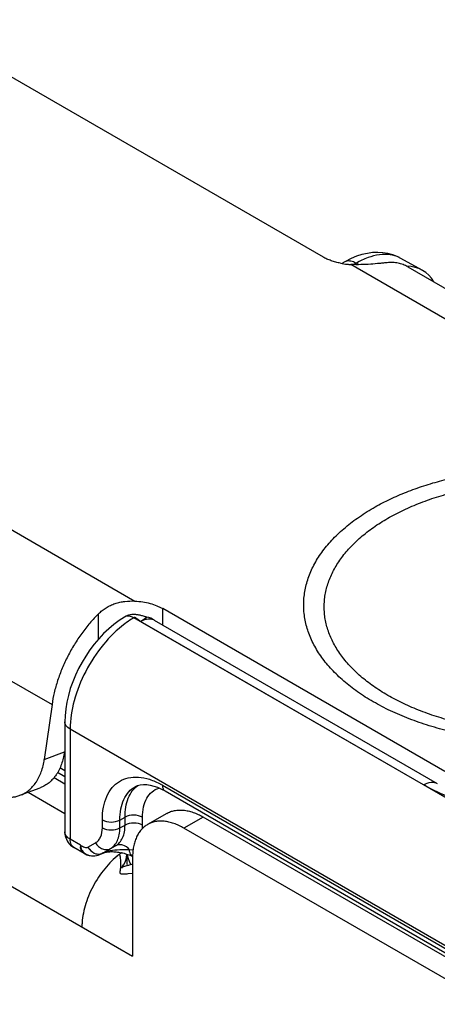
# Model space of a CAD drawing. Header units: inches. Extents: x 0 to 22, y 0 to 17.
# Tile 57 of 75: x 3.685 to 4.146, y 13.765 to 14.851. Entities that reach past the tile are written whole.
import ezdxf

# ---------------------------------------------------------------- set-up
doc = ezdxf.new("R2010")
doc.units = ezdxf.units.IN
doc.header["$LTSCALE"] = 1.21
doc.header["$MEASUREMENT"] = 0
doc.layers.get('0').update_dxf_attribs({"linetype": 'CONTINUOUS'})
doc.layers.add('02___PRT_ALL_AXES', color=7, linetype='CONTINUOUS')
doc.layers.add('FEATURES', color=7, linetype='CONTINUOUS')

msp = doc.modelspace()

# ---------------------------------------------------------------- linework, layer by layer
at = {"color": 3, "linetype": 'CONTINUOUS'}
for p, q in [((2.4139, 14.6241), (3.8098, 13.8181)), ((3.7232, 14.0151), (3.735, 14.0083)), ((3.6946, 13.9989), (3.735, 13.9756)), ((4.2029, 13.7651), (3.8663, 13.9594)), ((3.8024, 13.924), (3.8031, 13.9265)), ((3.8031, 13.9265), (3.8036, 13.9306)), ((3.8098, 13.9267), (3.8098, 13.8181)), ((3.7981, 13.916), (3.7978, 13.9151)), ((3.7982, 13.9166), (3.7981, 13.916)), ((3.7982, 13.9166), (3.7999, 13.9188)), ((3.7987, 13.9165), (3.7983, 13.9165)), ((3.8032, 13.9178), (3.7987, 13.9165)), ((3.8002, 13.9193), (3.8016, 13.9218)), ((3.8098, 13.9092), (3.8044, 13.9088))]:
    msp.add_line(p, q, dxfattribs=at)
at = {"color": 7, "linetype": 'CONTINUOUS'}
for p, q in [((4.0507, 14.5876), (4.0447, 14.5845)), ((4.1291, 14.5748), (4.1057, 14.5878)), ((4.0431, 14.5836), (4.0406, 14.5822)), ((4.0447, 14.5845), (4.0431, 14.5836)), ((4.045, 14.5844), (4.0431, 14.5836)), ((4.0563, 14.5825), (4.0535, 14.5809)), ((4.0593, 14.5808), (4.0563, 14.5825)), ((4.1541, 14.0218), (3.843, 14.2015)), ((4.1307, 14.0071), (3.8111, 14.1913)), ((3.8185, 14.1874), (3.8256, 14.1921)), ((4.1307, 14.0071), (3.8185, 14.1874)), ((3.8229, 14.1928), (3.8206, 14.1935)), ((3.8335, 14.1889), (4.1458, 14.0086)), ((3.735, 14.0767), (3.735, 13.9553)), ((3.7409, 14.0686), (3.7409, 13.9471)), ((4.2027, 13.8019), (3.7409, 14.0686)), ((3.735, 14.0159), (3.727, 14.0206)), ((3.735, 14.0227), (3.7297, 14.0258)), ((3.8128, 14.0052), (3.8128, 14.0052)), ((3.8427, 14.0067), (4.2028, 13.7988)), ((3.8456, 14.0004), (4.2056, 13.7925)), ((4.2734, 13.9244), (4.1307, 14.0071)), ((3.7764, 13.9598), (3.7764, 13.9684)), ((3.7957, 13.9683), (3.8014, 13.9714)), ((3.7957, 13.9597), (3.7957, 13.9683)), ((3.8014, 13.9628), (3.8014, 13.9714)), ((3.8207, 13.9627), (3.8207, 13.9713)), ((3.8475, 13.9756), (3.8263, 13.9634)), ((3.8875, 13.9716), (3.8663, 13.9594)), ((4.2241, 13.7773), (3.8875, 13.9716)), ((3.7957, 13.9597), (3.8014, 13.9628)), ((3.7522, 13.9406), (3.7409, 13.9471)), ((3.7563, 13.9314), (3.745, 13.938)), ((3.7522, 13.9406), (3.7526, 13.9387)), ((3.7605, 13.9383), (3.7689, 13.9432)), ((3.7769, 13.9319), (3.7854, 13.9368)), ((3.7774, 13.932), (3.7911, 13.9399)), ((3.7854, 13.9368), (3.7911, 13.9399)), ((3.8101, 13.9352), (3.8063, 13.9354)), ((3.8065, 13.9337), (3.8063, 13.9354)), ((3.807, 13.9321), (3.8065, 13.9337)), ((3.7754, 13.9309), (3.7761, 13.9313)), ((3.776, 13.9312), (3.7754, 13.9309)), ((3.776, 13.9312), (3.7761, 13.9313)), ((3.7774, 13.932), (3.7761, 13.9313)), ((3.7773, 13.9319), (3.7774, 13.932)), ((3.7791, 13.9326), (3.78, 13.9328)), ((3.78, 13.9328), (3.7811, 13.933)), ((3.8034, 13.9307), (3.8034, 13.9193)), ((3.8044, 13.9287), (3.8041, 13.9305)), ((3.8052, 13.9256), (3.8044, 13.9287)), ((3.8062, 13.9227), (3.8052, 13.9256)), ((3.8074, 13.92), (3.8062, 13.9227)), ((3.8075, 13.9308), (3.807, 13.9321)), ((3.7978, 13.9164), (3.798, 13.9151)), ((3.8041, 13.9181), (3.8032, 13.9178)), ((3.8078, 13.9193), (3.8074, 13.92))]:
    msp.add_line(p, q, dxfattribs=at)
for points in [[(4.1057, 14.5878), (4.1016, 14.5898), (4.0966, 14.5917), (4.0914, 14.5931), (4.0859, 14.594), (4.0803, 14.5943), (4.0745, 14.5941), (4.0687, 14.5933), (4.0627, 14.592), (4.0568, 14.5901), (4.0507, 14.5876)], [(3.8206, 14.1935), (3.8198, 14.1937), (3.819, 14.1939), (3.8182, 14.1941), (3.8175, 14.1943), (3.8166, 14.1944), (3.8158, 14.1946), (3.815, 14.1947), (3.8141, 14.1948), (3.8133, 14.1949), (3.8124, 14.195), (3.8115, 14.195), (3.8106, 14.195), (3.8097, 14.195), (3.8088, 14.1949), (3.8079, 14.1948), (3.807, 14.1946), (3.8061, 14.1944), (3.8052, 14.1941), (3.8043, 14.1938), (3.8034, 14.1934)], [(3.801, 14.1922), (3.7951, 14.1885), (3.7892, 14.1841), (3.7834, 14.1792), (3.7778, 14.174), (3.7725, 14.1683), (3.7674, 14.1622), (3.7626, 14.1559), (3.7582, 14.1492), (3.754, 14.1423), (3.7502, 14.1353), (3.7468, 14.128), (3.7438, 14.1206), (3.7411, 14.1132), (3.739, 14.1057), (3.7372, 14.0982), (3.736, 14.0908), (3.7353, 14.0834), (3.735, 14.0767)], [(3.8034, 14.1934), (3.8025, 14.193), (3.8016, 14.1926), (3.801, 14.1922)], [(3.8256, 14.1921), (3.8251, 14.1922), (3.8243, 14.1924), (3.8236, 14.1926), (3.8229, 14.1928)], [(3.8128, 14.0052), (3.8153, 14.0063), (3.8183, 14.0072), (3.8217, 14.0075)], [(3.8217, 14.0075), (3.8253, 14.0074), (3.8292, 14.0069), (3.8333, 14.0058), (3.8374, 14.0044)], [(3.8374, 14.0044), (3.8416, 14.0025), (3.8456, 14.0004)], [(3.7811, 13.933), (3.7822, 13.9332), (3.7835, 13.9333), (3.7848, 13.9334)], [(3.7848, 13.9334), (3.7861, 13.9335), (3.7875, 13.9335), (3.7889, 13.9334), (3.7904, 13.9333), (3.7918, 13.9332), (3.7933, 13.933), (3.7947, 13.9328), (3.7961, 13.9326), (3.7976, 13.9323), (3.799, 13.932)], [(3.7773, 13.9319), (3.7774, 13.932), (3.7778, 13.9322), (3.7783, 13.9324), (3.7791, 13.9326)], [(3.799, 13.932), (3.8004, 13.9316), (3.8018, 13.9312), (3.8032, 13.9308), (3.8046, 13.9304), (3.8059, 13.9299), (3.8073, 13.9294), (3.8086, 13.9288), (3.8098, 13.9283)]]:
    msp.add_lwpolyline(points, dxfattribs=at)
for centre, radius, start, end in [((4.0896, 14.559), 0.0329, 60.8924, 63.9732), ((3.8185, 14.1628), 0.0302, 60.0573, 76.3807), ((3.8459, 13.9815), 0.0232, 107.1199, 107.7399), ((3.7994, 13.9316), 0.0866, 59.9939, 61.3428), ((3.7551, 13.9553), 0.0201, 180.018, 187.4325), ((3.764, 13.9627), 0.0568, 356.1811, 0.036), ((3.755, 13.9553), 0.02, 187.4349, 232.708), ((3.755, 13.9552), 0.0199, 232.6241, 239.9745), ((3.7695, 13.9406), 0.0173, 179.9368, 185.3831), ((3.7747, 13.9465), 0.0164, 210.0398, 219.9682), ((3.8007, 13.825), 0.1106, 87.1231, 91.0717), ((3.7663, 13.9487), 0.02, 239.9189, 274.7945), ((3.7654, 13.9433), 0.0144, 237.0094, 244.955), ((3.8417, 13.8197), 0.1296, 119.9915, 120.1578)]:
    msp.add_arc(centre, radius, start, end, dxfattribs=at)
at = {"color": 3, "linetype": 'CONTINUOUS'}
for centre, radius, start, end in [((3.8473, 13.863), 0.0854, 127.3049, 130.9548), ((3.8465, 13.8641), 0.084, 127.2957, 129.8765), ((3.8446, 13.8666), 0.0808, 126.3309, 127.2889), ((3.8447, 13.8665), 0.081, 126.5274, 127.2881), ((3.7354, 13.9179), 0.0616, 8.9072, 12.1982), ((3.7437, 13.9192), 0.0532, 5.4528, 8.9476), ((3.8436, 13.868), 0.0791, 125.6366, 126.528), ((3.8437, 13.8678), 0.0793, 125.9671, 126.3291), ((3.7499, 13.9197), 0.047, 1.8831, 5.4853), ((3.8432, 13.8685), 0.0785, 125.6338, 125.9671), ((3.7827, 13.9303), 0.0207, 335.9375, 342.293), ((3.7846, 13.9293), 0.0186, 325.2676, 327.1706), ((3.8347, 13.7991), 0.1228, 102.9699, 104.8306), ((3.8415, 13.7697), 0.153, 101.9553, 102.9712), ((3.8249, 13.8503), 0.071, 175.8517, 179.9282)]:
    msp.add_arc(centre, radius, start, end, dxfattribs=at)
at = {"color": 7, "linetype": 'CONTINUOUS'}
msp.add_ellipse((4.0799, 14.4877), major_axis=(0.0493, 0.087), ratio=0.572358, start_param=5.973967, end_param=6.584055, dxfattribs=at)
for points, knots in [([(4.1041, 14.5886), (4.1008, 14.5902), (4.0935, 14.5924), (4.0815, 14.5922), (4.0688, 14.5889), (4.0605, 14.5849), (4.0563, 14.5825)], [0, 0, 0, 0, 0.217064, 0.45106, 0.710926, 1, 1, 1, 1]), ([(4.0492, 14.5849), (4.0488, 14.5849), (4.0474, 14.585), (4.0459, 14.5848), (4.045, 14.5844)], [0, 0, 0, 0, 0.261813, 1, 1, 1, 1]), ([(4.0563, 14.5825), (4.0557, 14.5828), (4.0535, 14.584), (4.051, 14.5847), (4.0492, 14.5849)], [0, 0, 0, 0, 0.270234, 1, 1, 1, 1]), ([(4.0751, 14.3124), (4.0805, 14.3156), (4.0918, 14.3215), (4.1096, 14.3294), (4.1286, 14.3364), (4.1485, 14.3424), (4.1692, 14.3475), (4.1906, 14.3514), (4.2125, 14.3543), (4.2347, 14.3562), (4.2572, 14.3569), (4.2796, 14.3565), (4.302, 14.3549), (4.324, 14.3523), (4.3455, 14.3486), (4.3664, 14.3439), (4.3866, 14.3381), (4.4058, 14.3314), (4.4239, 14.3237), (4.4408, 14.3152), (4.4564, 14.3058), (4.4706, 14.2957), (4.4832, 14.285), (4.4942, 14.2736), (4.5035, 14.2617), (4.511, 14.2494), (4.5166, 14.2368), (4.5203, 14.2239), (4.5221, 14.2108), (4.5219, 14.1977), (4.5197, 14.1847), (4.5156, 14.1718), (4.5096, 14.1592), (4.5045, 14.1512), (4.5017, 14.1473)], [0, 0, 0, 0, 0.032056, 0.065402, 0.09992, 0.13549, 0.171973, 0.209207, 0.247021, 0.285234, 0.323661, 0.362113, 0.400401, 0.438337, 0.475743, 0.512442, 0.548275, 0.583093, 0.616767, 0.64919, 0.68028, 0.709988, 0.738301, 0.765246, 0.790902, 0.815398, 0.838921, 0.861709, 0.88405, 0.906261, 0.928667, 0.951583, 0.975283, 1, 1, 1, 1]), ([(4.0911, 14.3011), (4.0968, 14.3043), (4.1087, 14.3105), (4.1275, 14.3186), (4.1476, 14.3255), (4.1688, 14.3313), (4.1909, 14.3358), (4.2136, 14.3391), (4.2368, 14.3411), (4.2602, 14.3417), (4.2836, 14.3411), (4.3067, 14.3391), (4.3295, 14.3358), (4.3515, 14.3313), (4.3727, 14.3255), (4.3929, 14.3186), (4.4117, 14.3105), (4.4291, 14.3015), (4.4424, 14.293), (4.4522, 14.2858), (4.459, 14.2803), (4.4653, 14.2745), (4.4711, 14.2686), (4.4763, 14.2626), (4.4826, 14.2544), (4.4892, 14.2439), (4.4941, 14.2328), (4.4968, 14.2238), (4.4982, 14.217), (4.4991, 14.2102), (4.4994, 14.2035), (4.4991, 14.1967), (4.4982, 14.1899), (4.4968, 14.1831), (4.4941, 14.1741), (4.4892, 14.163), (4.4812, 14.1502), (4.4711, 14.1379), (4.4589, 14.1263), (4.4449, 14.1155), (4.4346, 14.109), (4.4293, 14.1058)], [0, 0, 0, 0, 0.03253, 0.066532, 0.101848, 0.138316, 0.175733, 0.213878, 0.252517, 0.291405, 0.330292, 0.368929, 0.407074, 0.444491, 0.480962, 0.516285, 0.550291, 0.582837, 0.613826, 0.628723, 0.643216, 0.657309, 0.671008, 0.684326, 0.697279, 0.722169, 0.74593, 0.757492, 0.768898, 0.780197, 0.791443, 0.802688, 0.813988, 0.825394, 0.836958, 0.860719, 0.885611, 0.911869, 0.939646, 0.969026, 1, 1, 1, 1]), ([(4.4453, 14.0987), (4.4391, 14.0951), (4.4261, 14.0884), (4.4054, 14.0796), (4.3834, 14.072), (4.3602, 14.0657), (4.3361, 14.0607), (4.3112, 14.0571), (4.2858, 14.0549), (4.2602, 14.0542), (4.2346, 14.0549), (4.2092, 14.0571), (4.1843, 14.0607), (4.1602, 14.0657), (4.137, 14.072), (4.115, 14.0796), (4.0943, 14.0884), (4.0753, 14.0983), (4.0607, 14.1075), (4.05, 14.1154), (4.0426, 14.1215), (4.0357, 14.1278), (4.0294, 14.1342), (4.0236, 14.1408), (4.0167, 14.1498), (4.0095, 14.1613), (4.0042, 14.1735), (4.0012, 14.1833), (3.9996, 14.1907), (3.9987, 14.1981), (3.9984, 14.2056), (3.9987, 14.213), (3.9996, 14.2204), (4.0012, 14.2278), (4.0042, 14.2377), (4.0095, 14.2499), (4.0183, 14.2639), (4.0293, 14.2773), (4.0426, 14.29), (4.058, 14.3019), (4.0692, 14.309), (4.0751, 14.3124)], [0, 0, 0, 0, 0.03253, 0.066531, 0.101848, 0.138315, 0.175733, 0.213878, 0.252517, 0.291405, 0.330292, 0.368929, 0.407074, 0.444491, 0.480962, 0.516286, 0.550291, 0.582837, 0.613826, 0.628723, 0.643216, 0.657309, 0.671008, 0.684326, 0.697279, 0.72217, 0.74593, 0.757492, 0.768898, 0.780197, 0.791443, 0.802688, 0.813988, 0.825394, 0.836958, 0.860719, 0.885611, 0.911869, 0.939647, 0.969026, 1, 1, 1, 1]), ([(4.4293, 14.1058), (4.4236, 14.1026), (4.4117, 14.0964), (4.3929, 14.0883), (4.3728, 14.0814), (4.3516, 14.0756), (4.3295, 14.0711), (4.3068, 14.0678), (4.2836, 14.0658), (4.2602, 14.0652), (4.2368, 14.0658), (4.2136, 14.0678), (4.1909, 14.0711), (4.1688, 14.0756), (4.1476, 14.0814), (4.1275, 14.0883), (4.1087, 14.0964), (4.0913, 14.1054), (4.0779, 14.1139), (4.0682, 14.1211), (4.0614, 14.1266), (4.0551, 14.1324), (4.0493, 14.1383), (4.044, 14.1443), (4.0378, 14.1525), (4.0312, 14.163), (4.0263, 14.1741), (4.0236, 14.1831), (4.0221, 14.1899), (4.0213, 14.1967), (4.021, 14.2035), (4.0213, 14.2103), (4.0221, 14.217), (4.0236, 14.2238), (4.0263, 14.2328), (4.0312, 14.2439), (4.0392, 14.2567), (4.0493, 14.269), (4.0614, 14.2806), (4.0755, 14.2915), (4.0857, 14.298), (4.0911, 14.3011)], [0, 0, 0, 0, 0.03253, 0.066532, 0.101848, 0.138316, 0.175733, 0.213879, 0.252517, 0.291405, 0.330292, 0.36893, 0.407074, 0.444491, 0.480962, 0.516286, 0.550291, 0.582837, 0.613826, 0.628723, 0.643216, 0.657309, 0.671008, 0.684326, 0.697279, 0.722169, 0.74593, 0.757492, 0.768898, 0.780197, 0.791443, 0.802688, 0.813988, 0.825394, 0.836957, 0.860719, 0.885611, 0.911869, 0.939646, 0.969026, 1, 1, 1, 1]), ([(3.8013, 14.1848), (3.7925, 14.1781), (3.7761, 14.1619), (3.7571, 14.1329), (3.7444, 14.1012), (3.7409, 14.0791), (3.7409, 14.0686)], [0, 0, 0, 0, 0.24504, 0.507852, 0.766457, 1, 1, 1, 1]), ([(3.8111, 14.1913), (3.8094, 14.1923), (3.8061, 14.1936), (3.8023, 14.193), (3.801, 14.1922)], [0, 0, 0, 0, 0.550124, 1, 1, 1, 1]), ([(3.8111, 14.1913), (3.8103, 14.1908), (3.8069, 14.1888), (3.8037, 14.1865), (3.8013, 14.1848)], [0, 0, 0, 0, 0.243692, 1, 1, 1, 1]), ([(3.8185, 14.1874), (3.8178, 14.1878), (3.8165, 14.1888), (3.8151, 14.1901), (3.8138, 14.191), (3.8129, 14.1915), (3.812, 14.1917), (3.8114, 14.1915), (3.8111, 14.1913)], [0, 0, 0, 0, 0.269938, 0.551781, 0.680817, 0.795512, 0.897439, 1, 1, 1, 1]), ([(3.8185, 14.1874), (3.8194, 14.188), (3.8227, 14.1896), (3.8264, 14.1905), (3.829, 14.1903)], [0, 0, 0, 0, 0.278991, 1, 1, 1, 1]), ([(3.829, 14.1903), (3.8294, 14.1903), (3.831, 14.1901), (3.8325, 14.1895), (3.8335, 14.1889)], [0, 0, 0, 0, 0.258054, 1, 1, 1, 1]), ([(3.7409, 14.0686), (3.7392, 14.0695), (3.7364, 14.0717), (3.735, 14.0752), (3.735, 14.0767)], [0, 0, 0, 0, 0.550744, 1, 1, 1, 1]), ([(3.7764, 13.9684), (3.7764, 13.9731), (3.7771, 13.982), (3.7806, 13.9942), (3.7866, 14.0042), (3.7949, 14.0115), (3.8051, 14.0155), (3.8166, 14.0161), (3.8289, 14.0135), (3.8369, 14.0099), (3.8409, 14.0077)], [0, 0, 0, 0, 0.145524, 0.275991, 0.393482, 0.503037, 0.612047, 0.728081, 0.856574, 1, 1, 1, 1]), ([(4.1308, 14.0072), (4.1333, 14.0086), (4.1372, 14.0102), (4.1425, 14.01), (4.1448, 14.0092), (4.1458, 14.0086)], [0, 0, 0, 0, 0.547704, 0.78168, 1, 1, 1, 1]), ([(3.7957, 13.9683), (3.7957, 13.9724), (3.7963, 13.9802), (3.7996, 13.9909), (3.805, 13.9996), (3.8101, 14.0037), (3.8128, 14.0052)], [0, 0, 0, 0, 0.289955, 0.548977, 0.781887, 1, 1, 1, 1]), ([(3.8014, 13.9714), (3.8014, 13.9752), (3.802, 13.9823), (3.8046, 13.9922), (3.809, 14.0005), (3.8132, 14.0047), (3.8155, 14.0064)], [0, 0, 0, 0, 0.287527, 0.547228, 0.782134, 1, 1, 1, 1]), ([(3.8207, 13.9713), (3.8207, 13.9752), (3.8214, 13.9824), (3.8249, 13.9923), (3.8307, 13.9997), (3.8361, 14.0027), (3.8388, 14.0036)], [0, 0, 0, 0, 0.292838, 0.550153, 0.780023, 1, 1, 1, 1]), ([(3.8427, 14.0067), (3.8427, 14.0053), (3.843, 14.0029), (3.8446, 14.0009), (3.8456, 14.0004)], [0, 0, 0, 0, 0.550747, 1, 1, 1, 1]), ([(4.1422, 14.001), (4.1412, 14.0015), (4.1373, 14.0034), (4.1335, 14.0055), (4.1307, 14.0071)], [0, 0, 0, 0, 0.253853, 1, 1, 1, 1]), ([(4.4022, 14.0011), (4.3831, 13.9916), (4.3401, 13.9778), (4.2837, 13.9722), (4.2372, 13.9745), (4.2033, 13.9798), (4.1714, 13.9884), (4.1516, 13.9965), (4.1422, 14.001)], [0, 0, 0, 0, 0.239333, 0.499537, 0.63119, 0.760106, 0.883767, 1, 1, 1, 1]), ([(3.8475, 13.9756), (3.8488, 13.9764), (3.8516, 13.9777), (3.8561, 13.9789), (3.8609, 13.9794), (3.866, 13.9793), (3.8712, 13.9784), (3.8766, 13.9768), (3.8821, 13.9746), (3.8857, 13.9727), (3.8875, 13.9716)], [0, 0, 0, 0, 0.108019, 0.218068, 0.33198, 0.451313, 0.577245, 0.710595, 0.851595, 1, 1, 1, 1]), ([(3.7764, 13.9684), (3.7793, 13.9667), (3.7861, 13.9654), (3.7928, 13.9667), (3.7957, 13.9683)], [0, 0, 0, 0, 0.498873, 1, 1, 1, 1]), ([(3.8207, 13.9713), (3.8179, 13.973), (3.8111, 13.9743), (3.8043, 13.973), (3.8014, 13.9714)], [0, 0, 0, 0, 0.498873, 1, 1, 1, 1]), ([(3.7409, 13.9471), (3.7392, 13.9481), (3.7364, 13.9503), (3.735, 13.9537), (3.735, 13.9553)], [0, 0, 0, 0, 0.550791, 1, 1, 1, 1]), ([(3.7689, 13.9432), (3.7701, 13.9439), (3.7723, 13.9457), (3.7757, 13.9512), (3.7764, 13.9563), (3.7764, 13.9598)], [0, 0, 0, 0, 0.218428, 0.452345, 1, 1, 1, 1]), ([(3.7764, 13.9598), (3.7793, 13.9581), (3.7861, 13.9568), (3.7928, 13.958), (3.7957, 13.9597)], [0, 0, 0, 0, 0.498873, 1, 1, 1, 1]), ([(3.7854, 13.9368), (3.787, 13.9377), (3.7901, 13.9403), (3.7934, 13.9457), (3.7953, 13.9523), (3.7957, 13.9571), (3.7957, 13.9597)], [0, 0, 0, 0, 0.217356, 0.450471, 0.709907, 1, 1, 1, 1]), ([(3.7911, 13.9399), (3.7927, 13.9409), (3.7958, 13.9435), (3.7991, 13.9488), (3.8011, 13.9554), (3.8014, 13.9603), (3.8014, 13.9628)], [0, 0, 0, 0, 0.218173, 0.451447, 0.710538, 1, 1, 1, 1]), ([(3.8207, 13.9627), (3.8179, 13.9643), (3.8111, 13.9657), (3.8043, 13.9644), (3.8014, 13.9628)], [0, 0, 0, 0, 0.498873, 1, 1, 1, 1]), ([(3.745, 13.938), (3.7437, 13.9387), (3.7414, 13.9417), (3.7409, 13.9452), (3.7409, 13.9471)], [0, 0, 0, 0, 0.449177, 1, 1, 1, 1]), ([(3.7522, 13.9406), (3.7537, 13.9398), (3.7561, 13.9383), (3.7594, 13.9377), (3.7605, 13.9383)], [0, 0, 0, 0, 0.56768, 1, 1, 1, 1]), ([(3.7563, 13.9314), (3.7552, 13.9321), (3.7531, 13.9344), (3.7524, 13.9374), (3.7523, 13.9389)], [0, 0, 0, 0, 0.457969, 1, 1, 1, 1]), ([(3.7526, 13.9387), (3.7527, 13.9379), (3.753, 13.9365), (3.7544, 13.9337), (3.7562, 13.9321), (3.7575, 13.9313)], [0, 0, 0, 0, 0.242108, 0.481617, 1, 1, 1, 1]), ([(3.7621, 13.936), (3.764, 13.9338), (3.7677, 13.9311), (3.7733, 13.9305), (3.7758, 13.9313), (3.7769, 13.9319)], [0, 0, 0, 0, 0.526907, 0.769421, 1, 1, 1, 1]), ([(3.7689, 13.9432), (3.7698, 13.9417), (3.772, 13.9389), (3.7763, 13.9362), (3.781, 13.9353), (3.7841, 13.9361), (3.7854, 13.9368)], [0, 0, 0, 0, 0.27252, 0.532546, 0.773636, 1, 1, 1, 1]), ([(3.7851, 13.9343), (3.7838, 13.9341), (3.7811, 13.9335), (3.7785, 13.9326), (3.7774, 13.932)], [0, 0, 0, 0, 0.509462, 1, 1, 1, 1]), ([(3.7986, 13.9355), (3.7976, 13.9355), (3.7931, 13.9353), (3.7886, 13.9349), (3.7851, 13.9343)], [0, 0, 0, 0, 0.23161, 1, 1, 1, 1]), ([(3.8063, 13.9354), (3.8044, 13.9378), (3.8006, 13.9406), (3.7949, 13.9413), (3.7922, 13.9405), (3.7911, 13.9399)], [0, 0, 0, 0, 0.527514, 0.769979, 1, 1, 1, 1]), ([(3.7593, 13.9303), (3.7599, 13.93), (3.7627, 13.9289), (3.7658, 13.9286), (3.768, 13.9288)], [0, 0, 0, 0, 0.242278, 1, 1, 1, 1]), ([(3.7761, 13.9313), (3.7759, 13.9312), (3.7749, 13.9307), (3.7762, 13.9315), (3.7766, 13.9317)], [0, 0, 0, 0, 0.331574, 1, 1, 1, 1]), ([(3.8098, 13.9284), (3.8096, 13.9285), (3.8087, 13.9291), (3.808, 13.93), (3.8075, 13.9308)], [0, 0, 0, 0, 0.237749, 1, 1, 1, 1])]:
    msp.add_open_spline(points, degree=3, knots=knots, dxfattribs=at)
at = {"color": 3, "linetype": 'CONTINUOUS'}
for points, knots in [([(3.8663, 13.9594), (3.8645, 13.9604), (3.8609, 13.9623), (3.8554, 13.9646), (3.85, 13.9661), (3.8448, 13.967), (3.8397, 13.9672), (3.8349, 13.9667), (3.8304, 13.9654), (3.8276, 13.9641), (3.8263, 13.9634)], [0, 0, 0, 0, 0.148405, 0.289405, 0.422755, 0.548687, 0.66802, 0.781932, 0.891981, 1, 1, 1, 1]), ([(3.8263, 13.9634), (3.825, 13.9626), (3.8225, 13.9608), (3.8192, 13.9576), (3.8163, 13.9537), (3.8139, 13.9492), (3.8121, 13.9442), (3.8107, 13.9388), (3.8099, 13.9329), (3.8098, 13.9288), (3.8098, 13.9267)], [0, 0, 0, 0, 0.108022, 0.218073, 0.331987, 0.451321, 0.577252, 0.710601, 0.851598, 1, 1, 1, 1]), ([(3.7926, 13.9286), (3.7898, 13.9262), (3.7844, 13.9211), (3.777, 13.9124), (3.7704, 13.9028), (3.7646, 13.8926), (3.76, 13.8819), (3.7565, 13.8712), (3.7544, 13.8607), (3.7539, 13.8537), (3.7539, 13.8504)], [0, 0, 0, 0, 0.12194, 0.249425, 0.380253, 0.511951, 0.642038, 0.768113, 0.888001, 1, 1, 1, 1]), ([(3.8044, 13.9088), (3.8037, 13.9087), (3.8024, 13.9087), (3.8007, 13.9086), (3.7993, 13.9085), (3.7982, 13.9086), (3.7973, 13.9087), (3.7968, 13.909), (3.7965, 13.9092), (3.7963, 13.9096), (3.7961, 13.9101), (3.7961, 13.9108), (3.7962, 13.9117), (3.7963, 13.9127), (3.7965, 13.914), (3.7967, 13.9155), (3.7969, 13.9179), (3.7969, 13.9199), (3.7968, 13.9213)], [0, 0, 0, 0, 0.104527, 0.19034, 0.259136, 0.312793, 0.353632, 0.384996, 0.398741, 0.412197, 0.441106, 0.47632, 0.519999, 0.573126, 0.636267, 0.709909, 0.794608, 1, 1, 1, 1])]:
    msp.add_open_spline(points, degree=3, knots=knots, dxfattribs=at)
at = {"color": 7, "linetype": 'CONTINUOUS'}
msp.add_open_spline([(3.768, 13.9288), (3.7706, 13.929), (3.7731, 13.9298), (3.7754, 13.9309)], degree=3, dxfattribs=at)
at = {"layer": '02___PRT_ALL_AXES', "color": 7, "linetype": 'CONTINUOUS'}
for p, q in [((4.1132, 14.5786), (4.29, 14.4765)), ((3.656, 14.133), (3.7209, 14.0956))]:
    msp.add_line(p, q, dxfattribs=at)
at = {"layer": 'FEATURES', "color": 7, "linetype": 'CONTINUOUS'}
for p, q in [((3.5665, 14.8511), (4.0198, 14.5894)), ((4.2528, 14.4641), (4.0503, 14.581)), ((3.6099, 14.3267), (3.8124, 14.2098)), ((3.7723, 14.168), (3.7723, 14.1959)), ((3.843, 14.1835), (3.843, 14.2015)), ((3.7209, 14.0956), (3.7124, 14.0352)), ((3.7124, 14.0352), (3.7347, 14.0435)), ((3.6856, 13.9956), (3.7079, 14.0039))]:
    msp.add_line(p, q, dxfattribs=at)
for centre, radius, start, end in [((4.0547, 14.663), 0.0821, 259.0297, 264.2373), ((4.055, 14.6658), 0.0849, 264.2261, 266.821)]:
    msp.add_arc(centre, radius, start, end, dxfattribs=at)
for points, knots in [([(4.0391, 14.5824), (4.0373, 14.5828), (4.0338, 14.5836), (4.0288, 14.5851), (4.0241, 14.587), (4.0212, 14.5885), (4.0198, 14.5894)], [0, 0, 0, 0, 0.26486, 0.520953, 0.766626, 1, 1, 1, 1]), ([(4.0905, 14.583), (4.0892, 14.5829), (4.0864, 14.5826), (4.0804, 14.582), (4.0721, 14.5813), (4.0614, 14.5808), (4.0541, 14.5808), (4.0503, 14.581)], [0, 0, 0, 0, 0.097515, 0.206021, 0.450837, 0.720753, 1, 1, 1, 1]), ([(4.1132, 14.5786), (4.1116, 14.5795), (4.1081, 14.5811), (4.1025, 14.5827), (4.0966, 14.5833), (4.0925, 14.5832), (4.0905, 14.583)], [0, 0, 0, 0, 0.239435, 0.483375, 0.735906, 1, 1, 1, 1]), ([(3.7723, 14.1959), (3.7735, 14.1972), (3.7762, 14.1995), (3.7806, 14.2026), (3.7853, 14.2051), (3.7904, 14.2072), (3.7958, 14.2086), (3.8031, 14.2099), (3.8087, 14.21), (3.8124, 14.2098)], [0, 0, 0, 0, 0.120685, 0.242599, 0.365938, 0.490772, 0.616999, 0.744333, 1, 1, 1, 1]), ([(3.8124, 14.2098), (3.8153, 14.2097), (3.8208, 14.2091), (3.8289, 14.2074), (3.8352, 14.2053), (3.8398, 14.2032), (3.842, 14.2021), (3.843, 14.2015)], [0, 0, 0, 0, 0.266435, 0.52491, 0.770655, 0.887647, 1, 1, 1, 1]), ([(3.7723, 14.1959), (3.7689, 14.1926), (3.7625, 14.1856), (3.7536, 14.1742), (3.7454, 14.162), (3.7382, 14.1491), (3.732, 14.1358), (3.727, 14.1224), (3.7232, 14.109), (3.7215, 14.1), (3.7209, 14.0956)], [0, 0, 0, 0, 0.123224, 0.249884, 0.378425, 0.507467, 0.635534, 0.76118, 0.883125, 1, 1, 1, 1]), ([(3.7347, 14.0435), (3.7343, 14.0411), (3.7335, 14.0365), (3.7315, 14.0299), (3.7293, 14.0247), (3.7273, 14.0209), (3.7251, 14.0174), (3.722, 14.0135), (3.7178, 14.0094), (3.7131, 14.0062), (3.7097, 14.0045), (3.7079, 14.0039)], [0, 0, 0, 0, 0.143798, 0.281626, 0.413334, 0.476992, 0.539236, 0.659743, 0.775832, 0.888747, 1, 1, 1, 1]), ([(3.6856, 13.9956), (3.6874, 13.9962), (3.6908, 13.9978), (3.6955, 14.0011), (3.6997, 14.0051), (3.7028, 14.0091), (3.705, 14.0126), (3.707, 14.0164), (3.7092, 14.0215), (3.7112, 14.0282), (3.7121, 14.0328), (3.7124, 14.0352)], [0, 0, 0, 0, 0.111253, 0.224168, 0.340257, 0.460764, 0.523008, 0.586666, 0.718374, 0.856202, 1, 1, 1, 1]), ([(3.6502, 14.0002), (3.6516, 13.9993), (3.6546, 13.9978), (3.6592, 13.9959), (3.6638, 13.9945), (3.6684, 13.9937), (3.6729, 13.9933), (3.6773, 13.9935), (3.6815, 13.9942), (3.6843, 13.9951), (3.6856, 13.9956)], [0, 0, 0, 0, 0.138668, 0.272607, 0.401955, 0.527146, 0.648759, 0.76751, 0.884267, 1, 1, 1, 1])]:
    msp.add_open_spline(points, degree=3, knots=knots, dxfattribs=at)

doc.saveas('drawing.dxf')
